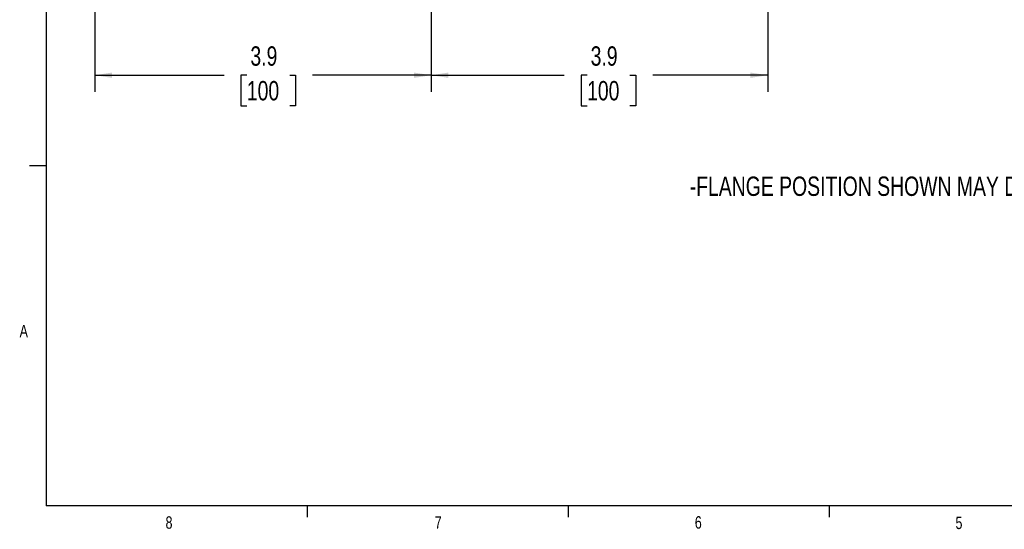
# Model space of a CAD drawing. Header units: inches. Extents: x 0.4 to 16.6, y 0.2 to 10.8.
# Tile 1 of 14: x 0.4 to 7.9, y 0.2 to 4.1. Entities that reach past the tile are written whole.
import ezdxf

# ---------------------------------------------------------------- set-up
doc = ezdxf.new("R2010")
doc.units = ezdxf.units.IN
doc.header["$MEASUREMENT"] = 0
doc.layers.add('BORDER', color=7, linetype='Continuous', lineweight=25)
doc.layers.add('SLD-0', color=7, linetype='Continuous', lineweight=25)
doc.styles.add('SLDTEXTSTYLE0', font='TXT', dxfattribs={"width": 0.75})
doc.dimstyles.new('SLDDIMSTYLE0', dxfattribs={"dimtxt": 0.145833, "dimasz": 0.13, "dimexe": 0, "dimexo": 0.0625, "dimgap": 0.036458, "dimtad": 0, "dimtih": 1, "dimtoh": 1, "dimdec": 1, "dimlfac": 1.55, "dimrnd": 1e-09, "dimzin": 12, "dimdsep": 46, "dimtxsty": 'SLDTEXTSTYLE0', "dimsah": 1, "dimcen": 0.09, "dimadec": 0, "dimazin": 3, "dimtfac": 1, "dimtdec": 1, "dimtofl": 0, "dimtmove": 0, "dimatfit": 3, "dimfxl": 0, "dimfrac": 2, "dimtolj": 1, "dimtzin": 12, "dimarcsym": 0})

# ---------------------------------------------------------------- blocks, each defined once
blk = doc.blocks.new('_D_1')
at = {"layer": 'SLD-0'}
for p, q in [((3.5308, 4.2598), (3.5308, 3.5121)), ((0.993, 4.1117), (0.993, 3.5121)), ((0.993, 3.6371), (1.9676, 3.6371)), ((2.1397, 3.6371), (2.0953, 3.6371)), ((2.0953, 3.6371), (2.0953, 3.4054)), ((2.4629, 3.6371), (2.5073, 3.6371)), ((2.5073, 3.6371), (2.5073, 3.4054)), ((3.5308, 3.6371), (2.6349, 3.6371)), ((2.0953, 3.4054), (2.1397, 3.4054)), ((2.5073, 3.4054), (2.4629, 3.4054))]:
    blk.add_line(p, q, dxfattribs=at)
for points in [[(0.993, 3.6371), (1.123, 3.6171), (1.123, 3.6571)], [(3.5308, 3.6371), (3.4008, 3.6571), (3.4008, 3.6171)]]:
    blk.add_solid(points, dxfattribs=at)
at = {"layer": 'SLD-0', "char_height": 0.14583, "attachment_point": 1, "style": 'SLDTEXTSTYLE0'}
for s, insert in [('3.9', (2.1667, 3.8547)), ('100', (2.1397, 3.5934))]:
    blk.add_mtext(s, dxfattribs=dict(at, insert=insert))
blk = doc.blocks.new('_D_2')
at = {"layer": 'SLD-0'}
for p, q in [((3.5308, 4.2598), (3.5308, 3.5121)), ((6.0686, 4.1117), (6.0686, 3.5121)), ((3.5308, 3.6371), (4.534, 3.6371)), ((4.706, 3.6371), (4.6617, 3.6371)), ((4.6617, 3.6371), (4.6617, 3.4054)), ((5.0293, 3.6371), (5.0736, 3.6371)), ((5.0736, 3.6371), (5.0736, 3.4054)), ((6.0686, 3.6371), (5.2013, 3.6371)), ((4.6617, 3.4054), (4.706, 3.4054)), ((5.0736, 3.4054), (5.0293, 3.4054))]:
    blk.add_line(p, q, dxfattribs=at)
for points in [[(3.5308, 3.6371), (3.6608, 3.6171), (3.6608, 3.6571)], [(6.0686, 3.6371), (5.9386, 3.6571), (5.9386, 3.6171)]]:
    blk.add_solid(points, dxfattribs=at)
at = {"layer": 'SLD-0', "char_height": 0.14583, "attachment_point": 1, "style": 'SLDTEXTSTYLE0'}
for s, insert in [('3.9', (4.733, 3.8547)), ('100', (4.706, 3.5934))]:
    blk.add_mtext(s, dxfattribs=dict(at, insert=insert))

msp = doc.modelspace()

# ---------------------------------------------------------------- linework, layer by layer
at = {"layer": 'BORDER'}
for p, q in [((0.6263, 10.6421), (0.6263, 0.3921)), ((0.6263, 2.9546), (0.5013, 2.9546)), ((16.3763, 0.3921), (0.6263, 0.3921)), ((2.5948, 0.3921), (2.5948, 0.3073)), ((4.5635, 0.3921), (4.5635, 0.3073)), ((6.5323, 0.3921), (6.5323, 0.3073))]:
    msp.add_line(p, q, dxfattribs=at)

# ---------------------------------------------------------------- texts
at = {"color": 7, "linetype": 'Continuous', "lineweight": 0, "char_height": 0.0937, "attachment_point": 1, "style": 'SLDTEXTSTYLE0'}
for s, insert in [('A', (0.426, 1.7559)), ('8', (1.5268, 0.313)), ('7', (3.5574, 0.3133)), ('6', (5.5188, 0.3137)), ('5', (7.4851, 0.3106))]:
    msp.add_mtext(s, dxfattribs=dict(at, insert=insert))
at = {"layer": 'SLD-0', "insert": (5.4802, 2.8734), "char_height": 0.145833, "attachment_point": 1, "style": 'SLDTEXTSTYLE0'}
msp.add_mtext('-FLANGE POSITION SHOWN MAY DIFFER FROM PRODUCTION MODEL', dxfattribs=at)

# ---------------------------------------------------------------- dimensions: what is measured, and where the dimension line sits
at = {"layer": 'SLD-0'}
for p1, picture, middle in [((0.993, 4.1617), '_D_1', (2.3013, 3.6371)), ((6.0686, 4.1617), '_D_2', (4.8677, 3.6371))]:
    dim = msp.add_linear_dim(base=(3.5308, 3.6371), p1=p1, p2=(3.5308, 4.3098), dimstyle='SLDDIMSTYLE0', dxfattribs=at)
    dim.commit()
    dim.dimension.update_dxf_attribs({"geometry": picture, "text_midpoint": middle, "dimtype": 160})

doc.saveas('drawing.dxf')
